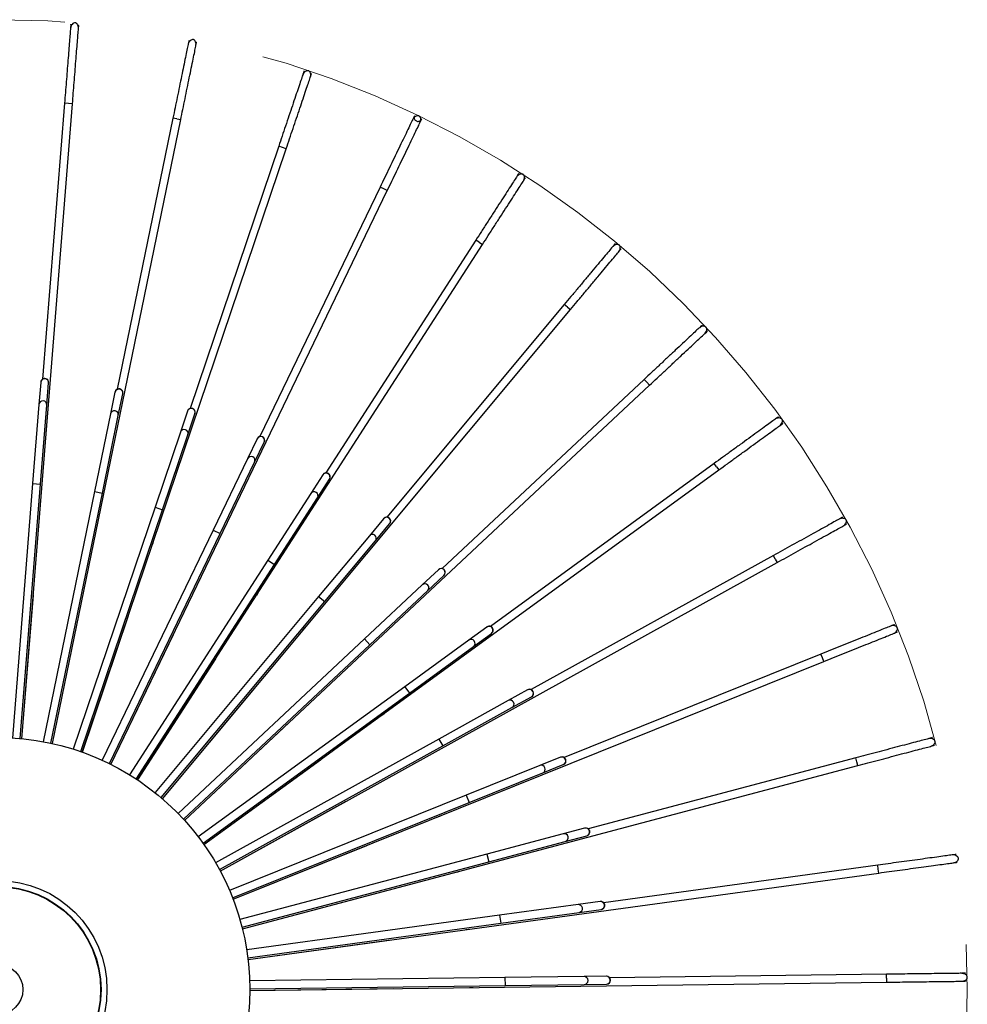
# Model space of a CAD drawing. Header units: millimetres. Extents: x 66 to 110, y 138 to 275.
# Tile 23 of 23: x 98 to 110, y 256 to 269. Entities that reach past the tile are written whole.
import ezdxf

# ---------------------------------------------------------------- set-up
doc = ezdxf.new("R2010")
doc.units = ezdxf.units.MM
doc.linetypes.add('CENTERX2', pattern=[20.32, 12.7, -2.54, 2.54, -2.54])

msp = doc.modelspace()

# ---------------------------------------------------------------- linework, layer by layer
at = {"color": 7, "linetype": 'Continuous', "lineweight": 25}
for p, q in [((98.39821, 268.51866), (98.39836, 268.52053)), ((98.39751, 268.50994), (98.39494, 268.47767)), ((98.49462, 268.46972), (98.49719, 268.50198)), ((98.49804, 268.51258), (98.49789, 268.51071)), ((99.88371, 268.30498), (99.87719, 268.27328)), ((99.88547, 268.31355), (99.88585, 268.31539)), ((99.97514, 268.25314), (99.98166, 268.28484)), ((99.9838, 268.29525), (99.98343, 268.29341)), ((101.33346, 267.91894), (101.3231, 267.88828)), ((101.33627, 267.92723), (101.33687, 267.92901)), ((101.4316, 267.89699), (101.431, 267.89521)), ((101.41783, 267.85625), (101.4282, 267.88692)), ((98.31908, 267.52682), (98.04171, 264.04993)), ((98.36892, 267.52285), (98.31908, 267.52682)), ((98.41876, 267.51887), (98.36892, 267.52285)), ((97.78064, 259.52002), (98.41876, 267.51887)), ((98.16677, 259.45901), (99.78301, 267.31882)), ((99.68506, 267.33896), (98.98252, 263.9225)), ((99.73404, 267.32889), (99.68506, 267.33896)), ((99.73404, 267.32889), (99.78301, 267.31882)), ((102.72479, 267.35767), (102.71073, 267.32852)), ((102.72859, 267.36556), (102.7294, 267.36725)), ((102.80081, 267.28509), (102.81486, 267.31425)), ((102.81948, 267.32382), (102.81866, 267.32213)), ((98.54246, 259.35101), (101.11234, 266.95263)), ((101.01761, 266.98465), (99.90055, 263.68043)), ((101.06497, 266.96864), (101.01761, 266.98465)), ((101.11234, 266.95263), (101.06497, 266.96864)), ((104.03659, 266.62968), (104.01906, 266.60247)), ((104.04133, 266.63704), (104.04235, 266.63862)), ((104.10312, 266.54831), (104.12065, 266.57551)), ((104.12641, 266.58445), (104.12539, 266.58287)), ((98.90204, 259.19766), (102.38659, 266.42586)), ((102.29651, 266.46928), (100.78187, 263.32737)), ((102.34155, 266.44757), (102.29651, 266.46928)), ((102.38659, 266.42586), (102.34155, 266.44757)), ((103.50239, 265.80065), (101.61312, 262.86869)), ((103.54442, 265.77357), (103.50239, 265.80065)), ((99.24005, 259.00129), (103.58645, 265.74649)), ((103.54442, 265.77357), (103.58645, 265.74649)), ((105.24899, 265.746), (105.22825, 265.72115)), ((105.2546, 265.75272), (105.2558, 265.75416)), ((105.30501, 265.65707), (105.32575, 265.68191)), ((105.33257, 265.69008), (105.33136, 265.68863)), ((99.55136, 258.76486), (104.69372, 264.92482)), ((104.61696, 264.9889), (102.38171, 262.31133)), ((104.65534, 264.95686), (104.61696, 264.9889)), ((104.65534, 264.95686), (104.69372, 264.92482)), ((106.3436, 264.72003), (106.31996, 264.69792)), ((106.34999, 264.726), (106.35137, 264.72729)), ((106.38827, 264.62488), (106.41191, 264.64699)), ((106.41968, 264.65426), (106.4183, 264.65297)), ((98.0184, 264.00922), (97.99615, 263.7304)), ((98.01859, 264.01165), (98.0184, 264.00922)), ((98.09584, 263.72244), (98.11808, 264.00127)), ((98.11808, 264.00127), (98.11827, 264.00369)), ((99.83126, 258.49198), (105.69163, 263.9733)), ((105.62333, 264.04634), (103.07597, 261.66374)), ((105.65748, 264.00982), (105.62333, 264.04634)), ((105.69163, 263.9733), (105.65748, 264.00982)), ((98.95439, 263.88496), (98.89805, 263.61099)), ((98.95488, 263.88735), (98.95439, 263.88496)), ((98.996, 263.59085), (99.05234, 263.86482)), ((99.05234, 263.86482), (99.05283, 263.86721)), ((97.99615, 263.7304), (97.91682, 262.73599)), ((98.01651, 262.72804), (98.09584, 263.72244)), ((98.89805, 263.61099), (98.69712, 262.63387)), ((98.79507, 262.61373), (98.996, 263.59085)), ((99.86801, 263.64663), (99.77843, 263.38166)), ((99.86879, 263.64894), (99.86801, 263.64663)), ((99.87316, 263.34963), (99.96274, 263.6146)), ((99.96274, 263.6146), (99.96352, 263.61691)), ((107.30384, 263.56732), (107.27767, 263.54828)), ((107.31092, 263.57246), (107.31244, 263.57357)), ((107.33648, 263.4674), (107.36266, 263.48644)), ((107.37126, 263.49269), (107.36974, 263.49159)), ((99.77843, 263.38166), (99.45895, 262.43663)), ((99.55368, 262.40461), (99.87316, 263.34963)), ((100.74542, 263.29783), (100.62396, 263.04587)), ((100.71404, 263.00245), (100.8355, 263.2544)), ((100.74648, 263.30002), (100.74542, 263.29783)), ((100.8355, 263.2544), (100.83656, 263.2566)), ((100.62396, 263.04587), (100.19077, 262.14727)), ((100.28085, 262.10385), (100.71404, 263.00245)), ((106.50623, 262.98724), (103.6854, 260.93575)), ((106.53564, 262.94681), (106.50623, 262.98724)), ((106.53564, 262.94681), (106.56505, 262.90637)), ((100.07551, 258.18676), (106.56505, 262.90637)), ((101.57332, 262.84385), (101.42182, 262.60873)), ((101.57464, 262.8459), (101.57332, 262.84385)), ((97.91682, 262.73599), (97.66099, 259.52915)), ((97.76073, 259.52185), (98.01651, 262.72804)), ((97.91682, 262.73599), (98.01651, 262.72804)), ((101.50588, 262.55456), (101.65738, 262.78968)), ((101.65738, 262.78968), (101.6587, 262.79173)), ((98.69712, 262.63387), (98.04914, 259.48278)), ((98.14723, 259.46328), (98.79507, 262.61373)), ((98.69712, 262.63387), (98.79507, 262.61373)), ((101.42182, 262.60873), (100.88148, 261.77017)), ((99.45895, 262.43663), (98.42865, 259.38905)), ((99.45895, 262.43663), (99.55368, 262.40461)), ((100.96554, 261.71601), (101.50588, 262.55456)), ((98.00168, 262.28094), (98.00425, 262.3132)), ((98.5236, 259.35765), (99.55368, 262.40461)), ((98.72541, 262.17184), (98.73193, 262.20354)), ((102.33916, 262.29157), (102.15991, 262.07685)), ((102.23667, 262.01276), (102.41592, 262.22748)), ((102.34072, 262.29344), (102.33916, 262.29157)), ((102.41592, 262.22748), (102.41749, 262.22935)), ((108.11515, 262.30534), (108.08683, 262.28966)), ((108.1228, 262.30958), (108.12445, 262.31049)), ((108.13526, 262.20217), (108.16358, 262.21785)), ((108.17288, 262.223), (108.17124, 262.22209)), ((100.19077, 262.14727), (98.79377, 259.2494)), ((98.88413, 259.20657), (100.28085, 262.10385)), ((100.19077, 262.14727), (100.28085, 262.10385)), ((102.15991, 262.07685), (101.52062, 261.31105)), ((99.43025, 261.97463), (99.44061, 262.00529)), ((101.59738, 261.24697), (102.23667, 262.01276)), ((107.2523, 261.82768), (104.20074, 260.13839)), ((107.27652, 261.78394), (107.2523, 261.82768)), ((100.88148, 261.77017), (99.13896, 259.06594)), ((99.22337, 259.01233), (100.96554, 261.71601)), ((100.10551, 261.6923), (100.11956, 261.72145)), ((100.28039, 257.85384), (107.30074, 261.74019)), ((100.88148, 261.77017), (100.96554, 261.71601)), ((107.27652, 261.78394), (107.30074, 261.74019)), ((103.03132, 261.64936), (102.82704, 261.4583)), ((102.89535, 261.38526), (103.09963, 261.57633)), ((103.0331, 261.65103), (103.03132, 261.64936)), ((103.09963, 261.57633), (103.10141, 261.57799)), ((102.82704, 261.4583), (102.09849, 260.77687)), ((97.78141, 259.51994), (97.92582, 261.33009)), ((97.92505, 261.33015), (97.92582, 261.33009)), ((100.74095, 261.32912), (100.75849, 261.35633)), ((102.1668, 260.70383), (102.89535, 261.38526)), ((98.16752, 259.45884), (98.53328, 261.23752)), ((98.53328, 261.23752), (98.53252, 261.23768)), ((101.52062, 261.31105), (99.45898, 258.84145)), ((99.53617, 258.77787), (101.59738, 261.24697)), ((101.52062, 261.31105), (101.59738, 261.24697)), ((98.54319, 259.35075), (99.12476, 261.071)), ((99.12402, 261.07125), (99.12476, 261.071)), ((108.76522, 260.95323), (108.73519, 260.94115)), ((108.77334, 260.95649), (108.77509, 260.95719)), ((98.90273, 259.19731), (99.69129, 260.83306)), ((99.69059, 260.8334), (99.69129, 260.83306)), ((101.32696, 260.89061), (101.3477, 260.91546)), ((103.63932, 260.92697), (103.4131, 260.76245)), ((103.47192, 260.68158), (103.69813, 260.84609)), ((103.64129, 260.9284), (103.63932, 260.92697)), ((103.69813, 260.84609), (103.7001, 260.84753)), ((108.77251, 260.84837), (108.80254, 260.86045)), ((108.8124, 260.86442), (108.81066, 260.86372)), ((102.09849, 260.77687), (99.74899, 258.57934)), ((99.81778, 258.50675), (102.1668, 260.70383)), ((102.09849, 260.77687), (102.1668, 260.70383)), ((103.4131, 260.76245), (102.60634, 260.17572)), ((102.66515, 260.09484), (103.47192, 260.68158)), ((107.85022, 260.58522), (104.61419, 259.28373)), ((107.86888, 260.53884), (107.85022, 260.58522)), ((99.24069, 259.00086), (100.22429, 260.5273)), ((100.22364, 260.52772), (100.22429, 260.5273)), ((100.44282, 257.49827), (107.88753, 260.49245)), ((107.88753, 260.49245), (107.86888, 260.53884)), ((101.85463, 260.38341), (101.87827, 260.40552)), ((99.55195, 258.76436), (100.71567, 260.15836)), ((102.60634, 260.17572), (100.0046, 258.28357)), ((100.06394, 258.20308), (102.66515, 260.09484)), ((100.71567, 260.15836), (100.71508, 260.15886)), ((102.60634, 260.17572), (102.66515, 260.09484)), ((104.15393, 260.13533), (103.90922, 259.99986)), ((104.15606, 260.13651), (104.15393, 260.13533)), ((103.90922, 259.99986), (103.03646, 259.51672)), ((103.95765, 259.91237), (104.20236, 260.04784)), ((104.20236, 260.04784), (104.20449, 260.04902)), ((102.31597, 259.81521), (102.34215, 259.83425)), ((103.08489, 259.42923), (103.95765, 259.91237)), ((99.83178, 258.4914), (101.15799, 259.73183)), ((101.15799, 259.73183), (101.15746, 259.7324)), ((103.03646, 259.51672), (100.22192, 257.95863)), ((103.03646, 259.51672), (103.08489, 259.42923)), ((109.24421, 259.53148), (109.21293, 259.52318)), ((109.25267, 259.53372), (109.25449, 259.5342)), ((100.27092, 257.87146), (103.08489, 259.42923)), ((109.23856, 259.42652), (109.26984, 259.43482)), ((109.28012, 259.43754), (109.2783, 259.43706)), ((100.07595, 258.18613), (101.54454, 259.25418)), ((101.54454, 259.25418), (101.54409, 259.25481)), ((104.56736, 259.28645), (104.30785, 259.18208)), ((104.56962, 259.28736), (104.56736, 259.28645)), ((108.29092, 259.27871), (104.91948, 258.38475)), ((108.30373, 259.23038), (108.29092, 259.27871)), ((108.31655, 259.18205), (108.30373, 259.23038)), ((100.56031, 257.12543), (108.31655, 259.18205)), ((102.704, 259.19463), (102.73231, 259.2103)), ((104.30785, 259.18208), (103.38234, 258.80985)), ((103.41965, 258.71708), (104.34517, 259.08931)), ((104.34517, 259.08931), (104.60467, 259.19368)), ((104.60467, 259.19368), (104.60693, 259.19459)), ((100.28076, 257.85316), (101.86947, 258.73265)), ((103.38234, 258.80985), (100.39766, 257.60945)), ((100.43558, 257.51692), (103.41965, 258.71708)), ((101.86947, 258.73265), (101.86909, 258.73332)), ((103.38234, 258.80985), (103.41965, 258.71708)), ((103.01281, 258.53106), (103.04284, 258.54314)), ((104.87334, 258.39321), (104.60297, 258.32152)), ((104.87569, 258.39383), (104.87334, 258.39321)), ((104.60297, 258.32152), (103.63873, 258.06584)), ((103.66436, 257.96918), (104.6286, 258.22486)), ((104.6286, 258.22486), (104.89897, 258.29655)), ((104.89897, 258.29655), (104.90132, 258.29717)), ((100.44309, 257.49755), (102.12784, 258.17513)), ((102.12784, 258.17513), (102.12755, 258.17585)), ((103.63873, 258.06584), (100.52916, 257.24132)), ((103.63873, 258.06584), (103.66436, 257.96918)), ((109.54485, 258.06164), (109.51279, 258.05725)), ((109.55352, 258.06283), (109.55539, 258.06308)), ((100.55542, 257.14483), (103.66436, 257.96918)), ((108.56772, 257.92794), (105.11198, 257.45506)), ((108.5745, 257.8784), (108.56772, 257.92794)), ((108.58128, 257.82886), (108.5745, 257.8784)), ((109.52634, 257.95818), (109.55841, 257.96257)), ((109.56894, 257.96401), (109.56708, 257.96375)), ((100.6311, 256.74099), (108.58128, 257.82886)), ((103.23775, 257.83457), (103.26903, 257.84287)), ((100.5605, 257.12468), (102.31574, 257.5901)), ((102.31574, 257.5901), (102.31554, 257.59084)), ((104.7901, 257.43121), (103.80175, 257.29596)), ((105.06723, 257.46913), (104.7901, 257.43121)), ((104.80366, 257.33213), (105.08079, 257.37005)), ((105.06964, 257.46946), (105.06723, 257.46913)), ((105.08079, 257.37005), (105.0832, 257.37038)), ((103.80175, 257.29596), (100.61442, 256.85982)), ((103.80175, 257.29596), (103.81531, 257.19689)), ((103.81531, 257.19689), (104.80366, 257.33213)), ((100.62863, 256.76083), (103.81531, 257.19689)), ((103.37539, 257.11572), (103.40745, 257.12011)), ((100.63119, 256.74022), (102.43032, 256.98641)), ((102.43032, 256.98641), (102.43022, 256.98717)), ((103.86892, 256.51189), (100.65216, 256.47074)), ((104.86641, 256.52465), (103.86892, 256.51189)), ((103.86892, 256.51189), (103.8702, 256.4119)), ((105.14609, 256.52823), (104.86641, 256.52465)), ((105.14853, 256.52826), (105.14609, 256.52823)), ((108.67644, 256.55339), (105.18878, 256.50877)), ((108.67708, 256.50339), (108.67644, 256.55339)), ((108.67708, 256.50339), (108.67772, 256.45339)), ((109.66259, 256.566), (109.63023, 256.56559)), ((109.67134, 256.56611), (109.67322, 256.56614)), ((100.65409, 256.37075), (103.8702, 256.4119)), ((100.6541, 256.35075), (108.67772, 256.45339)), ((100.6541, 256.34998), (102.46985, 256.37321)), ((102.46985, 256.37321), (102.46984, 256.37398)), ((103.42364, 256.38541), (103.45601, 256.38582)), ((103.8702, 256.4119), (104.86769, 256.42466)), ((104.86769, 256.42466), (105.14737, 256.42823)), ((105.14737, 256.42823), (105.14981, 256.42826)), ((109.63151, 256.4656), (109.66387, 256.46601)), ((109.6745, 256.46615), (109.67262, 256.46612))]:
    msp.add_line(p, q, dxfattribs=at)
at = {"color": 7, "linetype": 'CENTERX2', "lineweight": 18}
msp.add_circle((97.47837, 256.35973), 12.21764, dxfattribs=at)
at = {"color": 7, "linetype": 'Continuous', "lineweight": 25}
for centre, radius in [((97.47911, 256.35937), 3.175), ((97.47837, 256.35973), 1.375), ((97.47837, 256.35973), 1.3), ((97.47837, 256.35973), 1.295), ((97.47837, 256.35973), 0.315)]:
    msp.add_circle(centre, radius, dxfattribs=at)
for centre, start, end in [((98.06823, 264.00516), 355.532605, 175.345012), ((98.06843, 264.00767), 355.438809, 175.438809), ((99.00334, 263.8748), 348.492439, 168.267531), ((99.00385, 263.87728), 348.379985, 168.379985), ((98.04599, 263.72636), 355.510842, 175.366775), ((99.91535, 263.63052), 341.433615, 161.208708), ((99.91616, 263.63293), 341.321162, 161.321162), ((98.94701, 263.60086), 348.452019, 168.307951), ((99.82578, 263.36558), 341.393195, 161.249128), ((100.79042, 263.27603), 334.374792, 154.149884), ((100.79152, 263.27831), 334.262338, 154.262338), ((100.66897, 263.0241), 334.334372, 154.190304), ((101.6153, 262.81668), 327.315968, 147.091061), ((101.61667, 262.81881), 327.203514, 147.203514), ((101.46381, 262.58159), 327.275548, 147.131481), ((102.37748, 262.25945), 320.257145, 140.032237), ((102.3791, 262.2614), 320.144691, 140.144691), ((102.19825, 262.04476), 320.216725, 140.072657), ((103.0654, 261.61278), 313.198321, 132.973413), ((103.06725, 261.61451), 313.085867, 133.085867), ((102.86115, 261.42174), 313.157901, 133.013834), ((103.66864, 260.88647), 306.139498, 125.91459), ((103.67069, 260.88796), 306.027044, 126.027044), ((103.44246, 260.72198), 306.099078, 125.95501), ((104.17806, 260.09154), 299.080674, 118.855766), ((104.18028, 260.09277), 298.96822, 118.96822), ((103.93338, 259.95609), 299.040254, 118.896187), ((104.58592, 259.24003), 292.021851, 111.796943), ((104.58828, 259.24097), 291.909397, 111.909397), ((104.32645, 259.13567), 291.981431, 111.837363), ((104.88606, 258.34485), 284.963027, 104.738119), ((104.88851, 258.3455), 284.850573, 104.850573), ((104.61573, 258.27317), 284.922607, 104.77854), ((104.79682, 257.38166), 277.863783, 97.719716), ((105.07391, 257.41958), 277.904204, 97.679296), ((105.07642, 257.41992), 277.79175, 97.79175), ((104.86698, 256.47465), 270.80496, 90.660893), ((105.14663, 256.47823), 270.84538, 90.620472), ((105.14917, 256.47826), 270.732926, 90.732926)]:
    msp.add_arc(centre, 0.05, start, end, dxfattribs=at)
for points, knots in [([(98.49392, 268.461), (98.49419, 268.47099), (98.49466, 268.48883), (98.48659, 268.51345), (98.4751, 268.52835), (98.46433, 268.53525), (98.45789, 268.53751), (98.45311, 268.53823), (98.44827, 268.53835), (98.43794, 268.53663), (98.42187, 268.52803), (98.40159, 268.50562), (98.3969, 268.48223), (98.39424, 268.46895)], [0, 0, 0, 0, 0.17770343, 0.31747221, 0.418256, 0.45541725, 0.48602611, 0.50013215, 0.51422612, 0.54773842, 0.64891487, 0.80065075, 1, 1, 1, 1]), ([(98.39841, 268.52123), (98.39837, 268.52052), (98.39797, 268.51424), (98.39847, 268.50571), (98.40208, 268.49921), (98.40297, 268.49761)], [0, 0, 0, 0, 0.08788328, 0.77606832, 1, 1, 1, 1]), ([(98.49191, 268.49329), (98.49215, 268.4936), (98.49601, 268.49859), (98.49738, 268.506), (98.49802, 268.51257), (98.49809, 268.51328)], [0, 0, 0, 0, 0.055715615, 0.898225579, 1, 1, 1, 1]), ([(98.39424, 268.46895), (98.39247, 268.44682), (98.38901, 268.40336), (98.38124, 268.30595), (98.3722, 268.19266), (98.36213, 268.06643), (98.35148, 267.93299), (98.34059, 267.79641), (98.32976, 267.66071), (98.32258, 267.57074), (98.31908, 267.52682)], [0, 0, 0, 0, 0.14318733, 0.28118434, 0.41397986, 0.54158521, 0.66398815, 0.78119156, 0.8931989, 1, 1, 1, 1]), ([(98.41876, 267.51887), (98.42227, 267.56279), (98.42945, 267.65276), (98.44027, 267.78846), (98.45117, 267.92504), (98.46181, 268.05848), (98.47188, 268.18471), (98.48092, 268.298), (98.48869, 268.39541), (98.49216, 268.43887), (98.49392, 268.461)], [0, 0, 0, 0, 0.106801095, 0.218808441, 0.336011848, 0.458414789, 0.586020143, 0.718815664, 0.856812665, 1, 1, 1, 1]), ([(99.97338, 268.24456), (99.97487, 268.25445), (99.97753, 268.2721), (99.97255, 268.29752), (99.96298, 268.31372), (99.95314, 268.32189), (99.94703, 268.32493), (99.94236, 268.32623), (99.93758, 268.32694), (99.92711, 268.3265), (99.91011, 268.31995), (99.88723, 268.3002), (99.8797, 268.27756), (99.87543, 268.26471)], [0, 0, 0, 0, 0.177703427, 0.317472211, 0.418255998, 0.455417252, 0.486026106, 0.500132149, 0.514226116, 0.547738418, 0.648914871, 0.800650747, 1, 1, 1, 1]), ([(99.88599, 268.31608), (99.88586, 268.31538), (99.8847, 268.3092), (99.88414, 268.30067), (99.88693, 268.29377), (99.88762, 268.29208)], [0, 0, 0, 0, 0.08788328, 0.77606832, 1, 1, 1, 1]), ([(99.97535, 268.27686), (99.97563, 268.27714), (99.98007, 268.28161), (99.98234, 268.2888), (99.98379, 268.29524), (99.98394, 268.29594)], [0, 0, 0, 0, 0.05571561, 0.89822558, 1, 1, 1, 1]), ([(99.87543, 268.26471), (99.87096, 268.24296), (99.86218, 268.20026), (99.8425, 268.10454), (99.8196, 267.99322), (99.7941, 267.86918), (99.76713, 267.73807), (99.73954, 267.60386), (99.71212, 267.47052), (99.69394, 267.38211), (99.68506, 267.33896)], [0, 0, 0, 0, 0.14318733, 0.28118434, 0.41397986, 0.54158521, 0.66398815, 0.78119156, 0.8931989, 1, 1, 1, 1]), ([(99.78301, 267.31882), (99.79189, 267.36197), (99.81007, 267.45038), (99.83749, 267.58372), (99.86509, 267.71792), (99.89205, 267.84904), (99.91755, 267.97308), (99.94045, 268.0844), (99.96013, 268.18012), (99.96891, 268.22282), (99.97338, 268.24456)], [0, 0, 0, 0, 0.1068011, 0.21880844, 0.33601185, 0.45841479, 0.58602014, 0.71881566, 0.85681267, 1, 1, 1, 1]), ([(101.41503, 267.84796), (101.41772, 267.85759), (101.42253, 267.87478), (101.42071, 267.90062), (101.4132, 267.91788), (101.40444, 267.92719), (101.39875, 267.93096), (101.39428, 267.93283), (101.38962, 267.93412), (101.37918, 267.93496), (101.3615, 267.93055), (101.33636, 267.91376), (101.32611, 267.89222), (101.32029, 267.87999)], [0, 0, 0, 0, 0.17770343, 0.31747221, 0.418256, 0.45541725, 0.48602611, 0.50013215, 0.51422612, 0.54773842, 0.64891487, 0.80065075, 1, 1, 1, 1]), ([(101.33709, 267.92967), (101.33687, 267.929), (101.33496, 267.92301), (101.33336, 267.91461), (101.33528, 267.90742), (101.33575, 267.90566)], [0, 0, 0, 0, 0.08788328, 0.77606832, 1, 1, 1, 1]), ([(101.42095, 267.87977), (101.42126, 267.88002), (101.42622, 267.88391), (101.42936, 267.89076), (101.43158, 267.89698), (101.43182, 267.89765)], [0, 0, 0, 0, 0.055715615, 0.898225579, 1, 1, 1, 1]), ([(101.32029, 267.87999), (101.31318, 267.85896), (101.29922, 267.81766), (101.26793, 267.72509), (101.23153, 267.61742), (101.19097, 267.49746), (101.1481, 267.37065), (101.10422, 267.24085), (101.06062, 267.11189), (101.03172, 267.02639), (101.01761, 266.98465)], [0, 0, 0, 0, 0.14318733, 0.28118434, 0.41397986, 0.54158521, 0.66398815, 0.78119156, 0.8931989, 1, 1, 1, 1]), ([(101.11234, 266.95263), (101.12645, 266.99436), (101.15536, 267.07987), (101.19895, 267.20883), (101.24283, 267.33862), (101.28571, 267.46543), (101.32626, 267.5854), (101.36266, 267.69306), (101.39395, 267.78563), (101.40792, 267.82693), (101.41503, 267.84796)], [0, 0, 0, 0, 0.1068011, 0.21880844, 0.33601185, 0.45841479, 0.58602014, 0.71881566, 0.85681267, 1, 1, 1, 1]), ([(102.70693, 267.32063), (102.69729, 267.30064), (102.67836, 267.26137), (102.63592, 267.17334), (102.58657, 267.07096), (102.53158, 266.9569), (102.47345, 266.83632), (102.41395, 266.71289), (102.35484, 266.59027), (102.31564, 266.50897), (102.29651, 266.46928)], [0, 0, 0, 0, 0.14318733, 0.28118434, 0.41397986, 0.54158521, 0.66398815, 0.78119156, 0.8931989, 1, 1, 1, 1]), ([(102.38659, 266.42586), (102.40572, 266.46554), (102.44492, 266.54684), (102.50403, 266.66947), (102.56353, 266.79289), (102.62166, 266.91347), (102.67665, 267.02754), (102.726, 267.12992), (102.76844, 267.21794), (102.78737, 267.25721), (102.79701, 267.27721)], [0, 0, 0, 0, 0.1068011, 0.21880844, 0.33601185, 0.45841479, 0.58602014, 0.71881566, 0.85681267, 1, 1, 1, 1]), ([(102.79701, 267.27721), (102.80086, 267.28643), (102.80775, 267.3029), (102.80912, 267.32876), (102.80379, 267.34682), (102.79624, 267.35714), (102.79105, 267.36157), (102.78685, 267.36398), (102.78238, 267.36583), (102.77212, 267.36796), (102.75403, 267.36575), (102.72703, 267.35218), (102.71421, 267.33206), (102.70693, 267.32063)], [0, 0, 0, 0, 0.17770343, 0.31747221, 0.418256, 0.45541725, 0.48602611, 0.50013215, 0.51422612, 0.54773842, 0.64891487, 0.80065075, 1, 1, 1, 1]), ([(102.7297, 267.36788), (102.7294, 267.36723), (102.72675, 267.36152), (102.72393, 267.34969), (102.72563, 267.3327), (102.73289, 267.31721), (102.74486, 267.30499), (102.7602, 267.29742), (102.77718, 267.29533), (102.79389, 267.29898), (102.80869, 267.30811), (102.81651, 267.31789), (102.81947, 267.32381), (102.81978, 267.32445)], [0, 0, 0, 0, 0.01371384, 0.121102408, 0.228491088, 0.335876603, 0.443255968, 0.550629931, 0.658001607, 0.765375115, 0.872760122, 0.98628616, 1, 1, 1, 1]), ([(104.01432, 266.59512), (104.00229, 266.57646), (103.97868, 266.53981), (103.92575, 266.45767), (103.86419, 266.36213), (103.7956, 266.25568), (103.72309, 266.14316), (103.64888, 266.02799), (103.57514, 265.91356), (103.52625, 265.83768), (103.50239, 265.80065)], [0, 0, 0, 0, 0.14318733, 0.28118434, 0.41397986, 0.54158521, 0.66398815, 0.78119156, 0.8931989, 1, 1, 1, 1]), ([(103.58645, 265.74649), (103.61031, 265.78352), (103.6592, 265.85939), (103.73294, 265.97382), (103.80715, 266.08899), (103.87966, 266.20152), (103.94825, 266.30796), (104.00981, 266.4035), (104.06274, 266.48564), (104.08635, 266.52229), (104.09838, 266.54095)], [0, 0, 0, 0, 0.1068011, 0.21880844, 0.33601185, 0.45841479, 0.58602014, 0.71881566, 0.85681267, 1, 1, 1, 1]), ([(104.09838, 266.54095), (104.10333, 266.54963), (104.11219, 266.56512), (104.11673, 266.59063), (104.11366, 266.6092), (104.10743, 266.62037), (104.10283, 266.62541), (104.09896, 266.62831), (104.09475, 266.6307), (104.08483, 266.63407), (104.06661, 266.6341), (104.03814, 266.62395), (104.02294, 266.60556), (104.01432, 266.59512)], [0, 0, 0, 0, 0.177703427, 0.317472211, 0.418255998, 0.455417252, 0.486026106, 0.500132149, 0.514226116, 0.547738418, 0.648914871, 0.800650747, 1, 1, 1, 1]), ([(104.04273, 266.6392), (104.04235, 266.6386), (104.03903, 266.63326), (104.03543, 266.6255), (104.03554, 266.61806), (104.03557, 266.61624)], [0, 0, 0, 0, 0.08788328, 0.77606832, 1, 1, 1, 1]), ([(104.11188, 266.57035), (104.11224, 266.57051), (104.118, 266.57308), (104.12271, 266.57896), (104.12639, 266.58445), (104.12679, 266.58504)], [0, 0, 0, 0, 0.05571561, 0.89822558, 1, 1, 1, 1]), ([(105.22264, 265.71443), (105.20841, 265.69739), (105.18047, 265.66393), (105.11785, 265.58891), (105.04501, 265.50166), (104.96386, 265.40445), (104.87808, 265.30169), (104.79027, 265.19651), (104.70303, 265.09201), (104.64519, 265.02272), (104.61696, 264.9889)], [0, 0, 0, 0, 0.14318733, 0.28118434, 0.41397986, 0.54158521, 0.66398815, 0.78119156, 0.8931989, 1, 1, 1, 1]), ([(105.2994, 265.65035), (105.30539, 265.65835), (105.31608, 265.67264), (105.32373, 265.69739), (105.32295, 265.7162), (105.31815, 265.72805), (105.3142, 265.73362), (105.31072, 265.73697), (105.30684, 265.73986), (105.2974, 265.74442), (105.27932, 265.7467), (105.24982, 265.74012), (105.23248, 265.72374), (105.22264, 265.71443)], [0, 0, 0, 0, 0.17770343, 0.31747221, 0.418256, 0.45541725, 0.48602611, 0.50013215, 0.51422612, 0.54773842, 0.64891487, 0.80065075, 1, 1, 1, 1]), ([(105.25625, 265.7547), (105.2558, 265.75414), (105.25185, 265.74925), (105.24733, 265.74199), (105.24652, 265.7346), (105.24632, 265.73279)], [0, 0, 0, 0, 0.08788328, 0.77606832, 1, 1, 1, 1]), ([(105.31642, 265.67787), (105.31679, 265.67798), (105.32283, 265.67982), (105.32823, 265.68508), (105.33255, 265.69007), (105.33301, 265.69061)], [0, 0, 0, 0, 0.055715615, 0.898225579, 1, 1, 1, 1]), ([(104.69372, 264.92482), (104.72196, 264.95864), (104.7798, 265.02792), (104.86704, 265.13243), (104.95484, 265.23761), (105.04063, 265.34037), (105.12178, 265.43758), (105.19462, 265.52483), (105.25724, 265.59984), (105.28518, 265.63331), (105.2994, 265.65035)], [0, 0, 0, 0, 0.106801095, 0.218808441, 0.336011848, 0.458414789, 0.586020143, 0.718815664, 0.856812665, 1, 1, 1, 1]), ([(106.31357, 264.69194), (106.29736, 264.67678), (106.26552, 264.647), (106.19416, 264.58024), (106.11115, 264.50261), (106.01867, 264.41611), (105.92091, 264.32467), (105.82084, 264.23107), (105.72142, 264.13809), (105.6555, 264.07643), (105.62333, 264.04634)], [0, 0, 0, 0, 0.14318733, 0.28118434, 0.41397986, 0.54158521, 0.66398815, 0.78119156, 0.8931989, 1, 1, 1, 1]), ([(106.38188, 264.61891), (106.38881, 264.62611), (106.40118, 264.63898), (106.4118, 264.66261), (106.41335, 264.68137), (106.41004, 264.69371), (106.4068, 264.69973), (106.40375, 264.70348), (106.40026, 264.70683), (106.39146, 264.71251), (106.37379, 264.71699), (106.34371, 264.71409), (106.32449, 264.69996), (106.31357, 264.69194)], [0, 0, 0, 0, 0.17770343, 0.31747221, 0.418256, 0.45541725, 0.48602611, 0.50013215, 0.51422612, 0.54773842, 0.64891487, 0.80065075, 1, 1, 1, 1]), ([(106.35188, 264.72777), (106.35137, 264.72727), (106.34684, 264.7229), (106.34146, 264.71626), (106.33975, 264.70902), (106.33934, 264.70724)], [0, 0, 0, 0, 0.08788328, 0.77606832, 1, 1, 1, 1]), ([(105.69163, 263.9733), (105.72381, 264.0034), (105.78973, 264.06505), (105.88915, 264.15804), (105.98921, 264.25164), (106.08698, 264.34307), (106.17946, 264.42957), (106.26246, 264.50721), (106.33383, 264.57396), (106.36567, 264.60374), (106.38188, 264.61891)], [0, 0, 0, 0, 0.1068011, 0.21880844, 0.33601185, 0.45841479, 0.58602014, 0.71881566, 0.85681267, 1, 1, 1, 1]), ([(106.40215, 264.64413), (106.40254, 264.6442), (106.40875, 264.64528), (106.41475, 264.64983), (106.41966, 264.65426), (106.42019, 264.65473)], [0, 0, 0, 0, 0.05571561, 0.89822558, 1, 1, 1, 1]), ([(107.32941, 263.46226), (107.33716, 263.46856), (107.35102, 263.47981), (107.36447, 263.50195), (107.36831, 263.52038), (107.36654, 263.53304), (107.36407, 263.5394), (107.3615, 263.54351), (107.35845, 263.54725), (107.35041, 263.55398), (107.33343, 263.56059), (107.30322, 263.56141), (107.28241, 263.54975), (107.27059, 263.54313)], [0, 0, 0, 0, 0.17770343, 0.31747221, 0.418256, 0.45541725, 0.48602611, 0.50013215, 0.51422612, 0.54773842, 0.64891487, 0.80065075, 1, 1, 1, 1]), ([(107.313, 263.57398), (107.31244, 263.57355), (107.30741, 263.56977), (107.30125, 263.56384), (107.29867, 263.55686), (107.29804, 263.55515)], [0, 0, 0, 0, 0.08788328, 0.77606832, 1, 1, 1, 1]), ([(107.27059, 263.54313), (107.25263, 263.53007), (107.21738, 263.50443), (107.13835, 263.44696), (107.04643, 263.38011), (106.94402, 263.30563), (106.83576, 263.2269), (106.72495, 263.14631), (106.61486, 263.06624), (106.54186, 263.01316), (106.50623, 262.98724)], [0, 0, 0, 0, 0.14318733, 0.28118434, 0.41397986, 0.54158521, 0.66398815, 0.78119156, 0.8931989, 1, 1, 1, 1]), ([(106.56505, 262.90637), (106.60068, 262.93228), (106.67368, 262.98537), (106.78377, 263.06544), (106.89458, 263.14602), (107.00284, 263.22476), (107.10525, 263.29924), (107.19717, 263.36608), (107.27619, 263.42356), (107.31145, 263.4492), (107.32941, 263.46226)], [0, 0, 0, 0, 0.106801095, 0.218808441, 0.336011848, 0.458414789, 0.586020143, 0.718815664, 0.856812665, 1, 1, 1, 1]), ([(107.35262, 263.4848), (107.35301, 263.48482), (107.35931, 263.48513), (107.36583, 263.48891), (107.37124, 263.4927), (107.37182, 263.4931)], [0, 0, 0, 0, 0.05571561, 0.89822558, 1, 1, 1, 1]), ([(98.00397, 262.31938), (98.00437, 262.32043), (98.005, 262.32209), (98.00511, 262.32385), (98.00515, 262.3245)], [0, 0, 0, 0, 0.63400884, 1, 1, 1, 1]), ([(98.73241, 262.20971), (98.73293, 262.2107), (98.73376, 262.21227), (98.73409, 262.21401), (98.73421, 262.21464)], [0, 0, 0, 0, 0.63400884, 1, 1, 1, 1]), ([(108.07918, 262.28542), (108.05975, 262.27467), (108.02161, 262.25356), (107.93612, 262.20623), (107.83668, 262.15119), (107.7259, 262.08986), (107.60878, 262.02502), (107.48891, 261.95866), (107.36981, 261.89273), (107.29085, 261.84902), (107.2523, 261.82768)], [0, 0, 0, 0, 0.14318733, 0.28118434, 0.41397986, 0.54158521, 0.66398815, 0.78119156, 0.8931989, 1, 1, 1, 1]), ([(107.30074, 261.74019), (107.33928, 261.76153), (107.41824, 261.80524), (107.53734, 261.87117), (107.65722, 261.93753), (107.77433, 262.00237), (107.88512, 262.0637), (107.98455, 262.11874), (108.07004, 262.16607), (108.10819, 262.18718), (108.12761, 262.19794)], [0, 0, 0, 0, 0.106801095, 0.218808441, 0.336011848, 0.458414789, 0.586020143, 0.718815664, 0.856812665, 1, 1, 1, 1]), ([(108.12761, 262.19794), (108.13608, 262.20323), (108.15122, 262.2127), (108.16728, 262.23302), (108.17336, 262.25083), (108.17316, 262.26362), (108.17149, 262.27024), (108.16945, 262.27462), (108.16687, 262.27872), (108.15973, 262.28638), (108.14369, 262.29503), (108.1138, 262.29956), (108.09172, 262.29054), (108.07918, 262.28542)], [0, 0, 0, 0, 0.17770343, 0.31747221, 0.418256, 0.45541725, 0.48602611, 0.50013215, 0.51422612, 0.54773842, 0.64891487, 0.80065075, 1, 1, 1, 1]), ([(108.12506, 262.31083), (108.12444, 262.31047), (108.11899, 262.30733), (108.11215, 262.3022), (108.10873, 262.2956), (108.10789, 262.29398)], [0, 0, 0, 0, 0.087883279, 0.776068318, 1, 1, 1, 1]), ([(108.15342, 262.21745), (108.15381, 262.21742), (108.1601, 262.21696), (108.16703, 262.21991), (108.17286, 262.223), (108.17349, 262.22334)], [0, 0, 0, 0, 0.05571561, 0.89822558, 1, 1, 1, 1]), ([(99.44185, 262.01135), (99.44249, 262.01228), (99.44351, 262.01373), (99.44404, 262.01541), (99.44424, 262.01602)], [0, 0, 0, 0, 0.63400884, 1, 1, 1, 1]), ([(100.12153, 261.72732), (100.12229, 261.72815), (100.12347, 261.72947), (100.12421, 261.73107), (100.12448, 261.73166)], [0, 0, 0, 0, 0.63400884, 1, 1, 1, 1]), ([(100.76116, 261.36191), (100.76201, 261.36265), (100.76335, 261.36381), (100.76428, 261.36531), (100.76462, 261.36585)], [0, 0, 0, 0, 0.63400884, 1, 1, 1, 1]), ([(108.77573, 260.95745), (108.77508, 260.95718), (108.76928, 260.95473), (108.76186, 260.95049), (108.75766, 260.94435), (108.75662, 260.94285)], [0, 0, 0, 0, 0.08788328, 0.77606832, 1, 1, 1, 1]), ([(101.35104, 260.92067), (101.35197, 260.92129), (101.35345, 260.92228), (101.35455, 260.92365), (101.35496, 260.92416)], [0, 0, 0, 0, 0.634008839, 1, 1, 1, 1]), ([(108.72708, 260.93789), (108.70648, 260.9296), (108.66603, 260.91333), (108.57537, 260.87687), (108.46993, 260.83446), (108.35244, 260.78721), (108.22825, 260.73726), (108.10113, 260.68614), (107.97483, 260.63534), (107.89109, 260.60166), (107.85022, 260.58522)], [0, 0, 0, 0, 0.14318733, 0.28118434, 0.41397986, 0.54158521, 0.66398815, 0.78119156, 0.8931989, 1, 1, 1, 1]), ([(107.88753, 260.49245), (107.92841, 260.50889), (108.01215, 260.54256), (108.13844, 260.59336), (108.26556, 260.64449), (108.38975, 260.69443), (108.50724, 260.74168), (108.61269, 260.78409), (108.70335, 260.82056), (108.74379, 260.83682), (108.76439, 260.84511)], [0, 0, 0, 0, 0.106801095, 0.218808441, 0.336011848, 0.458414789, 0.586020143, 0.718815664, 0.856812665, 1, 1, 1, 1]), ([(108.76439, 260.84511), (108.77345, 260.84932), (108.78963, 260.85686), (108.80807, 260.87505), (108.81629, 260.89198), (108.81767, 260.90469), (108.81682, 260.91147), (108.81534, 260.91607), (108.81328, 260.92045), (108.80713, 260.92893), (108.79228, 260.93949), (108.76318, 260.94766), (108.74015, 260.94142), (108.72708, 260.93789)], [0, 0, 0, 0, 0.17770343, 0.31747221, 0.418256, 0.45541725, 0.48602611, 0.50013215, 0.51422612, 0.54773842, 0.64891487, 0.80065075, 1, 1, 1, 1]), ([(108.7924, 260.8613), (108.79278, 260.86123), (108.79897, 260.85999), (108.80621, 260.86207), (108.81238, 260.86442), (108.81305, 260.86468)], [0, 0, 0, 0, 0.05571561, 0.89822558, 1, 1, 1, 1]), ([(101.88222, 260.41028), (101.88323, 260.41079), (101.88481, 260.41159), (101.88608, 260.41281), (101.88654, 260.41326)], [0, 0, 0, 0, 0.63400884, 1, 1, 1, 1]), ([(102.34666, 259.83849), (102.34772, 259.83887), (102.34939, 259.83946), (102.3508, 259.84053), (102.35131, 259.84091)], [0, 0, 0, 0, 0.63400884, 1, 1, 1, 1]), ([(109.20447, 259.52094), (109.18301, 259.51525), (109.14087, 259.50408), (109.04642, 259.47903), (108.93656, 259.4499), (108.81416, 259.41745), (108.68477, 259.38314), (108.55233, 259.34802), (108.42075, 259.31313), (108.3335, 259.29), (108.29092, 259.27871)], [0, 0, 0, 0, 0.14318733, 0.28118434, 0.41397986, 0.54158521, 0.66398815, 0.78119156, 0.8931989, 1, 1, 1, 1]), ([(109.2301, 259.42428), (109.23961, 259.42735), (109.25659, 259.43284), (109.27713, 259.44862), (109.28737, 259.46442), (109.29029, 259.47687), (109.29029, 259.48369), (109.28938, 259.48845), (109.28788, 259.49305), (109.28282, 259.50222), (109.26937, 259.51452), (109.2415, 259.5262), (109.21788, 259.52284), (109.20447, 259.52094)], [0, 0, 0, 0, 0.17770343, 0.31747221, 0.418256, 0.45541725, 0.48602611, 0.50013215, 0.51422612, 0.54773842, 0.64891487, 0.80065075, 1, 1, 1, 1]), ([(109.25516, 259.53438), (109.25448, 259.53419), (109.24843, 259.53247), (109.24054, 259.52917), (109.23561, 259.5236), (109.2344, 259.52223)], [0, 0, 0, 0, 0.08788328, 0.77606832, 1, 1, 1, 1]), ([(108.31655, 259.18205), (108.35913, 259.19334), (108.44638, 259.21647), (108.57796, 259.25136), (108.7104, 259.28648), (108.83979, 259.32079), (108.96219, 259.35324), (109.07205, 259.38237), (109.1665, 259.40742), (109.20864, 259.41859), (109.2301, 259.42428)], [0, 0, 0, 0, 0.1068011, 0.21880844, 0.33601185, 0.45841479, 0.58602014, 0.71881566, 0.85681267, 1, 1, 1, 1]), ([(109.25989, 259.43691), (109.26026, 259.43679), (109.26624, 259.4348), (109.27369, 259.43598), (109.2801, 259.43755), (109.28079, 259.43772)], [0, 0, 0, 0, 0.05571561, 0.89822558, 1, 1, 1, 1]), ([(102.73731, 259.21395), (102.73841, 259.2142), (102.74014, 259.21459), (102.74167, 259.21547), (102.74222, 259.21579)], [0, 0, 0, 0, 0.63400884, 1, 1, 1, 1]), ([(103.04825, 258.54615), (103.04937, 258.54626), (103.05113, 258.54643), (103.05276, 258.54711), (103.05335, 258.54737)], [0, 0, 0, 0, 0.63400884, 1, 1, 1, 1]), ([(109.50412, 258.05607), (109.48212, 258.05306), (109.43893, 258.04715), (109.34211, 258.0339), (109.22951, 258.01849), (109.10405, 258.00132), (108.97142, 257.98318), (108.83567, 257.9646), (108.7008, 257.94614), (108.61137, 257.93391), (108.56772, 257.92794)], [0, 0, 0, 0, 0.14318733, 0.28118434, 0.41397986, 0.54158521, 0.66398815, 0.78119156, 0.8931989, 1, 1, 1, 1]), ([(109.51767, 257.95699), (109.52749, 257.95887), (109.54502, 257.96223), (109.56734, 257.97537), (109.57944, 257.98979), (109.58387, 258.00178), (109.58471, 258.00856), (109.58439, 258.01339), (109.58347, 258.01813), (109.57957, 258.02786), (109.56774, 258.04172), (109.54151, 258.05674), (109.51766, 258.05631), (109.50412, 258.05607)], [0, 0, 0, 0, 0.17770343, 0.31747221, 0.418256, 0.45541725, 0.48602611, 0.50013215, 0.51422612, 0.54773842, 0.64891487, 0.80065075, 1, 1, 1, 1]), ([(109.55608, 258.06318), (109.55537, 258.06307), (109.54916, 258.06211), (109.54093, 258.0598), (109.53535, 258.05488), (109.53398, 258.05367)], [0, 0, 0, 0, 0.087883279, 0.776068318, 1, 1, 1, 1]), ([(108.58128, 257.82886), (108.62493, 257.83483), (108.71436, 257.84707), (108.84923, 257.86552), (108.98498, 257.8841), (109.1176, 257.90225), (109.24306, 257.91941), (109.35567, 257.93482), (109.45248, 257.94807), (109.49568, 257.95398), (109.51767, 257.95699)], [0, 0, 0, 0, 0.106801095, 0.218808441, 0.336011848, 0.458414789, 0.586020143, 0.718815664, 0.856812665, 1, 1, 1, 1]), ([(109.54879, 257.96587), (109.54914, 257.9657), (109.55484, 257.96299), (109.56237, 257.96324), (109.56893, 257.96402), (109.56964, 257.9641)], [0, 0, 0, 0, 0.05571561, 0.89822558, 1, 1, 1, 1]), ([(103.27477, 257.84519), (103.27589, 257.84516), (103.27766, 257.84512), (103.27936, 257.8456), (103.27998, 257.84577)], [0, 0, 0, 0, 0.634008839, 1, 1, 1, 1]), ([(103.41343, 257.12171), (103.41454, 257.12154), (103.4163, 257.12128), (103.41804, 257.12155), (103.41868, 257.12165)], [0, 0, 0, 0, 0.63400884, 1, 1, 1, 1]), ([(109.62148, 256.56548), (109.59928, 256.56519), (109.55569, 256.56463), (109.45798, 256.56338), (109.34433, 256.56193), (109.21771, 256.56031), (109.08386, 256.5586), (108.94686, 256.55685), (108.81074, 256.5551), (108.72049, 256.55395), (108.67644, 256.55339)], [0, 0, 0, 0, 0.143187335, 0.281184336, 0.413979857, 0.541585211, 0.663988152, 0.781191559, 0.893198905, 1, 1, 1, 1]), ([(109.62276, 256.46548), (109.63273, 256.46614), (109.65054, 256.46732), (109.67431, 256.47762), (109.68809, 256.49044), (109.69396, 256.5018), (109.69562, 256.50842), (109.6959, 256.51325), (109.69557, 256.51808), (109.6929, 256.52821), (109.68286, 256.54342), (109.65867, 256.56155), (109.63495, 256.56405), (109.62148, 256.56548)], [0, 0, 0, 0, 0.17770343, 0.31747221, 0.418256, 0.45541725, 0.48602611, 0.50013215, 0.51422612, 0.54773842, 0.64891487, 0.80065075, 1, 1, 1, 1]), ([(109.67392, 256.56615), (109.67321, 256.56613), (109.66692, 256.56594), (109.65847, 256.56466), (109.65233, 256.56046), (109.65082, 256.55943)], [0, 0, 0, 0, 0.08788328, 0.77606832, 1, 1, 1, 1]), ([(103.46214, 256.38667), (103.46322, 256.38637), (103.46493, 256.3859), (103.46669, 256.38595), (103.46733, 256.38597)], [0, 0, 0, 0, 0.63400884, 1, 1, 1, 1]), ([(108.67772, 256.45339), (108.72177, 256.45396), (108.81202, 256.45511), (108.94814, 256.45685), (109.08514, 256.45861), (109.21899, 256.46032), (109.34561, 256.46194), (109.45926, 256.46339), (109.55697, 256.46464), (109.60056, 256.4652), (109.62276, 256.46548)], [0, 0, 0, 0, 0.1068011, 0.21880844, 0.33601185, 0.45841479, 0.58602014, 0.71881566, 0.85681267, 1, 1, 1, 1]), ([(109.65473, 256.47047), (109.65506, 256.47026), (109.66038, 256.46687), (109.66788, 256.46619), (109.67449, 256.46616), (109.6752, 256.46615)], [0, 0, 0, 0, 0.05571561, 0.89822558, 1, 1, 1, 1])]:
    msp.add_open_spline(points, degree=3, knots=knots, dxfattribs=at)

doc.saveas('drawing.dxf')
